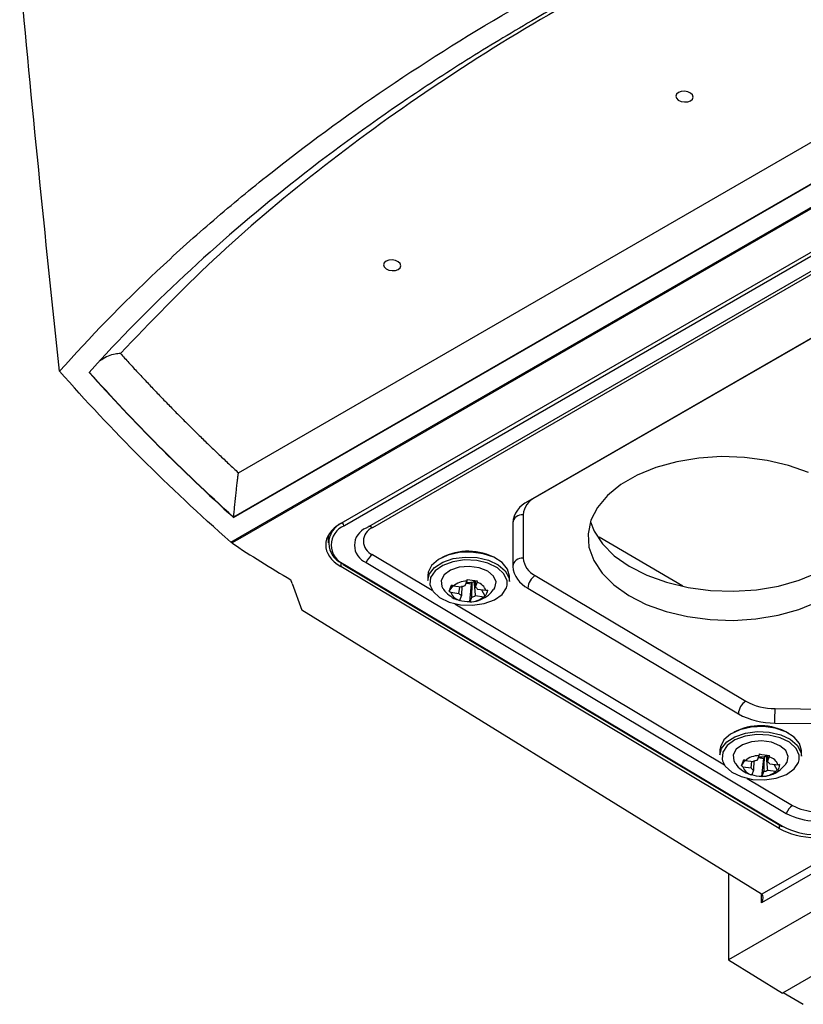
# Model space of a CAD drawing. Header units: millimetres. Extents: x 15458 to 16410, y 10212 to 11278.
# Tile 16 of 139: x 16177 to 16253, y 10230 to 10325. Entities that reach past the tile are written whole.
import ezdxf

# ---------------------------------------------------------------- set-up
doc = ezdxf.new("R2010")
doc.units = ezdxf.units.MM

msp = doc.modelspace()

# ---------------------------------------------------------------- linework, layer by layer
at = {"color": 7, "linetype": 'Continuous', "lineweight": 25}
for p, q in [((16198.103, 10281.44), (16302.758, 10341.856)), ((16197.64, 10277.105), (16306.435, 10339.911)), ((16306.437, 10339.945), (16197.643, 10277.14)), ((16198.371, 10275.316), (16309.227, 10339.312)), ((16198.491, 10275.244), (16309.348, 10339.24)), ((16307.013, 10333.668), (16208.018, 10276.519)), ((16307.356, 10333.462), (16208.361, 10276.314)), ((16307.705, 10332.221), (16210.469, 10276.088)), ((16308.323, 10332.26), (16211.087, 10276.127)), ((16303.777, 10323.475), (16226.121, 10278.645)), ((16304.214, 10323.699), (16226.84, 10279.032)), ((16248.751, 10240.634), (16367.408, 10309.134)), ((16368.109, 10308.729), (16248.745, 10239.822)), ((16371.298, 10306.888), (16245.556, 10234.299)), ((16376.694, 10303.773), (16250.767, 10231.077)), ((16226.84, 10279.032), (16226.815, 10279.046)), ((16225.668, 10277.383), (16225.668, 10273.171)), ((16197.643, 10277.14), (16197.64, 10277.105)), ((16224.656, 10276.584), (16224.655, 10272.372)), ((16197.356, 10274.73), (16198.371, 10275.316)), ((16197.459, 10274.648), (16198.491, 10275.244)), ((16206.791, 10275.35), (16206.796, 10274.648)), ((16233.034, 10275.228), (16241.119, 10270.507)), ((16211.087, 10273.516), (16216.866, 10270.063)), ((16208.018, 10272.778), (16208.018, 10272.366)), ((16208.236, 10272.562), (16250.656, 10247.219)), ((16208.361, 10272.574), (16250.781, 10247.231)), ((16210.468, 10272.758), (16251.13, 10248.465)), ((16250.444, 10247.018), (16208.018, 10272.366)), ((16203.315, 10270.726), (16203.187, 10271.083)), ((16203.315, 10270.726), (16204.242, 10268.155)), ((16216.436, 10271.512), (16216.429, 10271.026)), ((16220.203, 10270.953), (16220.033, 10270.491)), ((16220.134, 10270.765), (16220.68, 10270.691)), ((16220.493, 10268.946), (16220.68, 10270.691)), ((16220.744, 10270.866), (16220.68, 10270.691)), ((16221.035, 10270.923), (16221.039, 10270.353)), ((16221.039, 10270.353), (16221.21, 10270.815)), ((16224.328, 10270.906), (16224.335, 10271.391)), ((16226.839, 10271.498), (16247.217, 10259.323)), ((16218.518, 10269.975), (16218.857, 10270.48)), ((16218.662, 10269.875), (16219.452, 10269.767)), ((16219.669, 10270.357), (16218.88, 10270.464)), ((16219.452, 10269.767), (16219.525, 10270.381)), ((16219.72, 10270.497), (16219.686, 10269.551)), ((16222.063, 10270.029), (16221.274, 10270.137)), ((16221.993, 10269.5), (16221.678, 10270.082)), ((16226.12, 10270.28), (16246.497, 10258.106)), ((16219.054, 10268.756), (16245.146, 10253.167)), ((16219.686, 10269.551), (16219.516, 10269.089)), ((16220.496, 10268.963), (16220.516, 10268.962)), ((16220.523, 10268.952), (16220.693, 10269.414)), ((16221.057, 10269.548), (16221.846, 10269.44)), ((16248.751, 10240.634), (16204.242, 10268.155)), ((16250.045, 10258.607), (16257.216, 10258.535)), ((16250.032, 10257.21), (16257.203, 10257.138)), ((16244.716, 10254.616), (16244.709, 10254.13)), ((16252.608, 10254.01), (16252.615, 10254.496)), ((16246.798, 10253.079), (16247.137, 10253.584)), ((16247.949, 10253.461), (16247.159, 10253.569)), ((16247.732, 10252.872), (16247.805, 10253.485)), ((16248, 10253.601), (16247.966, 10252.656)), ((16248.483, 10254.057), (16248.313, 10253.595)), ((16248.414, 10253.87), (16248.96, 10253.795)), ((16248.773, 10252.051), (16248.96, 10253.795)), ((16249.024, 10253.97), (16248.96, 10253.795)), ((16249.315, 10254.028), (16249.319, 10253.458)), ((16249.319, 10253.458), (16249.489, 10253.919)), ((16246.942, 10252.98), (16247.732, 10252.872)), ((16247.966, 10252.656), (16247.796, 10252.194)), ((16248.803, 10252.056), (16248.973, 10252.518)), ((16249.337, 10252.652), (16250.126, 10252.544)), ((16250.343, 10253.134), (16249.554, 10253.241)), ((16250.273, 10252.604), (16249.958, 10253.186)), ((16247.334, 10251.86), (16251.748, 10249.223)), ((16248.776, 10252.067), (16248.796, 10252.067)), ((16250.444, 10247.345), (16250.444, 10247.018)), ((16245.556, 10242.61), (16245.556, 10234.299)), ((16248.745, 10239.822), (16248.745, 10240.638)), ((16245.556, 10234.299), (16250.767, 10231.077)), ((16250.829, 10231.112), (16252.782, 10229.985))]:
    msp.add_line(p, q, dxfattribs=at)
at = {"color": 7, "linetype": 'Continuous', "lineweight": 25, "flags": 128}
for points in [[(16240.686, 10318.258), (16240.505, 10318.097), (16240.441, 10317.9), (16240.503, 10317.697), (16240.683, 10317.519), (16240.953, 10317.392), (16241.272, 10317.336), (16241.591, 10317.361), (16241.861, 10317.461), (16242.042, 10317.621), (16242.106, 10317.818), (16242.043, 10318.021), (16241.863, 10318.2), (16241.594, 10318.326), (16241.275, 10318.382), (16240.956, 10318.358), (16240.686, 10318.258)], [(16212.401, 10301.93), (16212.22, 10301.769), (16212.156, 10301.572), (16212.219, 10301.369), (16212.399, 10301.19), (16212.669, 10301.064), (16212.988, 10301.008), (16213.306, 10301.032), (16213.577, 10301.132), (16213.758, 10301.293), (16213.822, 10301.49), (16213.759, 10301.693), (16213.579, 10301.872), (16213.309, 10301.998), (16212.991, 10302.054), (16212.672, 10302.03), (16212.401, 10301.93)], [(16253.275, 10281.453), (16251.36, 10282.142), (16249.283, 10282.639), (16247.101, 10282.93), (16244.874, 10283.006), (16242.661, 10282.866), (16240.525, 10282.514), (16238.521, 10281.959), (16236.707, 10281.216), (16235.13, 10280.306), (16233.835, 10279.254), (16232.855, 10278.087), (16232.219, 10276.838), (16231.943, 10275.542), (16232.035, 10274.232), (16232.492, 10272.946), (16233.303, 10271.718), (16234.444, 10270.582), (16235.885, 10269.568), (16237.586, 10268.704), (16239.501, 10268.015), (16241.578, 10267.518), (16243.76, 10267.227), (16245.987, 10267.151), (16248.2, 10267.291), (16250.337, 10267.643), (16252.34, 10268.198), (16254.154, 10268.941)], [(16232.171, 10276.697), (16232.536, 10275.778), (16233.346, 10274.55), (16234.487, 10273.414), (16235.928, 10272.4), (16237.629, 10271.537), (16239.544, 10270.847), (16241.621, 10270.351), (16243.803, 10270.06), (16246.031, 10269.983), (16248.243, 10270.123), (16250.38, 10270.475), (16252.383, 10271.03), (16254.197, 10271.773), (16255.774, 10272.683), (16257.07, 10273.736), (16258.049, 10274.903), (16258.685, 10276.151), (16258.733, 10276.292)], [(16224.335, 10271.391), (16224.335, 10271.44), (16224.146, 10272.124), (16223.622, 10272.749), (16222.811, 10273.258), (16221.785, 10273.607), (16220.634, 10273.764), (16219.461, 10273.716), (16218.37, 10273.467), (16217.458, 10273.038), (16216.807, 10272.469), (16216.473, 10271.809), (16216.436, 10271.512)], [(16216.429, 10271.026), (16216.59, 10271.661), (16217.088, 10272.283), (16217.879, 10272.787), (16218.891, 10273.13), (16220.036, 10273.28), (16221.211, 10273.225)], [(16221.166, 10272.949), (16219.995, 10272.999), (16218.861, 10272.834), (16217.875, 10272.47), (16217.134, 10271.943), (16216.71, 10271.305), (16216.645, 10270.618), (16216.683, 10270.46)], [(16224.107, 10270.549), (16224.106, 10270.99), (16223.806, 10271.66), (16223.17, 10272.245), (16222.26, 10272.689), (16221.166, 10272.949)], [(16221.211, 10273.225), (16222.312, 10272.969), (16223.241, 10272.535), (16223.916, 10271.962), (16224.277, 10271.3), (16224.328, 10270.906)], [(16222.822, 10270.144), (16222.927, 10270.307), (16223.045, 10270.879), (16222.802, 10271.441), (16222.232, 10271.917), (16221.411, 10272.242), (16220.45, 10272.374), (16219.479, 10272.293), (16218.629, 10272.011), (16218.015, 10271.566), (16217.72, 10271.019), (16217.784, 10270.442), (16217.904, 10270.228)], [(16216.683, 10270.46), (16216.946, 10269.948), (16217.582, 10269.363), (16218.491, 10268.919), (16219.585, 10268.659), (16220.757, 10268.609), (16221.891, 10268.774), (16222.877, 10269.138), (16223.618, 10269.665), (16224.041, 10270.303), (16224.107, 10270.549)], [(16244.709, 10254.13), (16244.87, 10254.765), (16245.368, 10255.387), (16246.159, 10255.891), (16247.171, 10256.234), (16248.316, 10256.385), (16249.491, 10256.33)], [(16252.615, 10254.496), (16252.615, 10254.544), (16252.426, 10255.229), (16251.902, 10255.853), (16251.091, 10256.362), (16250.064, 10256.711), (16248.914, 10256.869), (16247.741, 10256.82), (16246.65, 10256.571), (16245.738, 10256.142), (16245.087, 10255.573), (16244.753, 10254.913), (16244.716, 10254.616)], [(16249.491, 10256.33), (16250.592, 10256.074), (16251.521, 10255.64), (16252.196, 10255.066), (16252.556, 10254.404), (16252.608, 10254.01)], [(16249.446, 10256.053), (16248.275, 10256.103), (16247.141, 10255.938), (16246.155, 10255.574), (16245.414, 10255.048), (16244.99, 10254.409), (16244.925, 10253.722), (16244.963, 10253.564)], [(16251.102, 10253.249), (16251.207, 10253.411), (16251.325, 10253.983), (16251.082, 10254.545), (16250.512, 10255.021), (16249.691, 10255.347), (16248.73, 10255.478), (16247.759, 10255.397), (16246.909, 10255.116), (16246.295, 10254.671), (16246, 10254.123), (16246.064, 10253.546), (16246.184, 10253.332)], [(16252.387, 10253.653), (16252.386, 10254.095), (16252.086, 10254.764), (16251.45, 10255.349), (16250.54, 10255.794), (16249.446, 10256.053)], [(16244.963, 10253.564), (16245.226, 10253.053), (16245.862, 10252.467), (16246.771, 10252.023), (16247.865, 10251.763), (16249.037, 10251.713), (16250.171, 10251.878), (16251.157, 10252.242), (16251.898, 10252.769), (16252.321, 10253.407), (16252.387, 10253.653)]]:
    msp.add_lwpolyline(points, dxfattribs=at)
at = {"color": 7, "linetype": 'Continuous', "lineweight": 25}
for centre, radius, start, end in [((16227.171, 10276.348), 2.526, 114.56837, 174.65454), ((16227.68, 10277.195), 2.021, 114.56837, 174.65454), ((16225.574, 10276.462), 0.926, 84.12525, 172.46228), ((16208.959, 10274.638), 2.113, 113.40881, 248.57628), ((16208.572, 10276.636), 0.385, 182.65231, 236.77029), ((16209.102, 10274.444), 2.011, 111.61571, 248.36944), ((16211.128, 10274.423), 1.791, 111.61571, 248.36944), ((16211.604, 10274.821), 1.404, 111.61571, 248.36944), ((16210.754, 10275.636), 0.592, 55.79817, 94.19956), ((16211.93, 10272.197), 1.566, 122.5815, 159.00021), ((16220.338, 10268.318), 5.53, 60.52051, 117.73225), ((16208.307, 10272.659), 0.121, 174.33733, 233.69053), ((16208.288, 10272.673), 0.122, 244.68538, 306.53471), ((16225.573, 10272.25), 0.926, 84.12525, 172.46228), ((16227.73, 10273.368), 2.072, 185.46453, 244.52895), ((16227.233, 10272.618), 2.589, 185.46453, 244.52895), ((16220.194, 10268.939), 2.013, 89.74705, 130.75804), ((16220.397, 10272.222), 1.4, 261.00257, 284.36899), ((16220.483, 10271.87), 1.038, 284.5625, 295.94259), ((16220.955, 10269.682), 1.161, 17.4076, 77.34102), ((16227.677, 10270.181), 1.561, 122.47915, 176.36115), ((16219.771, 10270.223), 1.161, 197.4076, 257.34102), ((16220.002, 10270.13), 0.66, 213.37944, 241.36918), ((16220.252, 10269.336), 1.176, 100.75976, 119.74532), ((16220.723, 10269.774), 0.66, 33.37944, 61.36918), ((16220.532, 10270.965), 2.013, 269.74705, 310.75804), ((16220.474, 10270.569), 1.176, 280.75976, 299.74532), ((16248.055, 10258.007), 1.561, 122.47915, 176.36115), ((16249.992, 10264.338), 5.731, 241.03905, 270.52894), ((16139.447, 10258.892), 110.599, 359.12884, 359.85239), ((16249.966, 10264.374), 7.164, 241.03905, 270.52894), ((16248.618, 10251.432), 5.522, 60.47661, 117.77614), ((16248.474, 10252.044), 2.013, 89.74705, 130.75804), ((16248.532, 10252.44), 1.176, 100.75976, 119.74532), ((16248.677, 10255.326), 1.4, 261.00257, 284.36899), ((16248.763, 10254.974), 1.038, 284.5625, 295.94259), ((16249.003, 10252.878), 0.66, 33.37944, 61.36918), ((16249.235, 10252.786), 1.161, 17.4076, 77.34102), ((16248.051, 10253.327), 1.161, 197.4076, 257.34102), ((16248.282, 10253.235), 0.66, 213.37944, 241.36918), ((16248.812, 10254.069), 2.013, 269.74705, 310.75804), ((16248.754, 10253.673), 1.176, 280.75976, 299.74532), ((16252.591, 10247.904), 1.566, 122.5815, 159.00021), ((16254.013, 10253.409), 4.759, 241.58756, 297.26273), ((16254.018, 10253.804), 6.07, 241.58756, 297.26273), ((16250.708, 10247.329), 0.122, 244.68538, 306.53471), ((16254.024, 10253.227), 6.817, 241.58756, 297.26273)]:
    msp.add_arc(centre, radius, start, end, dxfattribs=at)
for centre, major_axis, ratio, start_param, end_param in [((16211.553, 10274.407), (5, -0.077), 0.587275, 2.36523, 3.936026), ((16253.98, 10249.059), (5, -0.077), 0.587275, 3.936026, 5.506822), ((16248.391, 10240.026), (0.354, 0.612), 0.577335, 4.71243, 6.265773)]:
    msp.add_ellipse(centre, major_axis=major_axis, ratio=ratio, start_param=start_param, end_param=end_param, dxfattribs=at)
for points, knots in [([(16180.799, 10291.266), (16183.733, 10294.572), (16186.872, 10297.802), (16191.055, 10301.744), (16191.905, 10302.527), (16193.627, 10304.082), (16194.499, 10304.853), (16197.15, 10307.146), (16198.963, 10308.65), (16208.248, 10316.046), (16216.389, 10321.565), (16229.685, 10329.24), (16234.266, 10331.678), (16243.718, 10336.317), (16248.591, 10338.518), (16256.119, 10341.64), (16258.666, 10342.651), (16262.541, 10344.122), (16263.842, 10344.605), (16266.455, 10345.553), (16267.768, 10346.018), (16274.367, 10348.303), (16279.75, 10349.996), (16285.234, 10351.555)], [0, 0, 0, 0, 0.125, 0.125, 0.15625, 0.15625, 0.1875, 0.1875, 0.25, 0.25, 0.5, 0.5, 0.625, 0.625, 0.75, 0.75, 0.8125, 0.8125, 0.84375, 0.84375, 0.875, 0.875, 1, 1, 1, 1]), ([(16285.176, 10349.763), (16274.46, 10346.669), (16264.223, 10343.083), (16249.581, 10336.966), (16244.838, 10334.812), (16235.652, 10330.284), (16231.205, 10327.909), (16224.753, 10324.18), (16222.638, 10322.909), (16218.504, 10320.324), (16216.482, 10319.008), (16210.549, 10314.994), (16206.77, 10312.228), (16195.959, 10303.66), (16189.448, 10297.593), (16183.658, 10291.158)], [0, 0, 0, 0, 0.25, 0.25, 0.375, 0.375, 0.5, 0.5, 0.5625, 0.5625, 0.625, 0.625, 0.75, 0.75, 1, 1, 1, 1]), ([(16268.44, 10344.37), (16264.115, 10342.755), (16254.908, 10339.318), (16241.717, 10333.233), (16228.766, 10326.331), (16216.711, 10318.815), (16205.63, 10310.731), (16195.476, 10302.159), (16189.611, 10296.048), (16186.68, 10292.994)], [0, 0, 0, 0, 0.1286726, 0.2739385, 0.4192312, 0.5644988, 0.7097291, 0.854922, 1, 1, 1, 1]), ([(16180.799, 10291.266), (16180.093, 10297.814), (16179.416, 10304.317), (16178.125, 10317.235), (16177.51, 10323.649), (16176.932, 10330.024)], [0, 0, 0, 0, 0.5, 0.5, 1, 1, 1, 1]), ([(16186.68, 10292.994), (16186.515, 10292.979), (16185.858, 10292.918), (16185.187, 10292.615), (16184.773, 10292.315), (16184.723, 10292.279)], [0, 0, 0, 0, 0.227175, 0.906202, 1, 1, 1, 1]), ([(16186.68, 10292.994), (16186.954, 10292.691), (16187.503, 10292.085), (16188.338, 10291.181), (16189.181, 10290.279), (16190.033, 10289.381), (16190.894, 10288.485), (16191.764, 10287.593), (16192.643, 10286.705), (16193.531, 10285.819), (16194.427, 10284.937), (16195.332, 10284.057), (16196.247, 10283.181), (16197.169, 10282.308), (16197.792, 10281.729), (16198.103, 10281.44)], [0, 0, 0, 0, 0.076963, 0.153907, 0.230836, 0.307752, 0.384659, 0.461561, 0.538461, 0.615362, 0.692267, 0.76918, 0.846105, 0.923043, 1, 1, 1, 1]), ([(16197.643, 10277.14), (16197.645, 10277.157), (16197.648, 10277.194), (16197.653, 10277.258), (16197.659, 10277.331), (16197.667, 10277.414), (16197.676, 10277.506), (16197.686, 10277.607), (16197.701, 10277.768), (16197.724, 10278.003), (16197.753, 10278.291), (16197.784, 10278.591), (16197.824, 10278.973), (16197.864, 10279.356), (16197.904, 10279.723), (16197.933, 10279.995), (16197.962, 10280.259), (16197.993, 10280.524), (16198.021, 10280.772), (16198.048, 10280.996), (16198.07, 10281.177), (16198.088, 10281.324), (16198.098, 10281.403), (16198.103, 10281.44)], [0, 0, 0, 0, 0.01322, 0.027878, 0.044127, 0.062055, 0.081693, 0.103027, 0.126007, 0.183362, 0.251435, 0.309592, 0.375902, 0.500856, 0.563631, 0.62554, 0.689067, 0.749445, 0.817049, 0.873622, 0.922594, 0.964596, 1, 1, 1, 1]), ([(16217.919, 10270.226), (16217.932, 10270.201), (16218.065, 10269.948), (16218.485, 10269.592), (16219.002, 10269.229), (16219.36, 10269.143), (16219.474, 10269.115)], [0, 0, 0, 0, 0.04258, 0.438225, 0.821105, 1, 1, 1, 1]), ([(16220.516, 10268.962), (16220.574, 10268.96), (16220.934, 10268.946), (16221.563, 10269.142), (16222.301, 10269.54), (16222.639, 10269.948), (16222.796, 10270.136)], [0, 0, 0, 0, 0.065654, 0.406557, 0.725394, 1, 1, 1, 1]), ([(16246.199, 10253.33), (16246.212, 10253.305), (16246.345, 10253.052), (16246.765, 10252.697), (16247.282, 10252.334), (16247.64, 10252.247), (16247.754, 10252.219)], [0, 0, 0, 0, 0.04258, 0.438225, 0.821105, 1, 1, 1, 1]), ([(16248.796, 10252.067), (16248.854, 10252.064), (16249.214, 10252.05), (16249.843, 10252.246), (16250.581, 10252.645), (16250.919, 10253.052), (16251.076, 10253.24)], [0, 0, 0, 0, 0.065654, 0.406557, 0.725394, 1, 1, 1, 1])]:
    msp.add_open_spline(points, degree=3, knots=knots, dxfattribs=at)
for points in [[(16197.356, 10274.73), (16191.336, 10280.055), (16185.812, 10285.572), (16180.799, 10291.266)], [(16183.658, 10291.158), (16187.948, 10286.344), (16192.616, 10281.652), (16197.64, 10277.105)], [(16197.643, 10277.14), (16192.619, 10281.687), (16187.952, 10286.378), (16183.661, 10291.192)], [(16197.459, 10274.648), (16199.308, 10273.428), (16201.217, 10272.24), (16203.187, 10271.083)], [(16220.235, 10271.118), (16220.225, 10271.062), (16220.214, 10271.007), (16220.203, 10270.953)], [(16220.235, 10271.118), (16220.571, 10271.046), (16220.916, 10270.999), (16221.242, 10270.98)], [(16220.693, 10269.414), (16220.71, 10269.897), (16220.727, 10270.381), (16220.744, 10270.866)], [(16221.057, 10269.548), (16221.018, 10270.011), (16220.979, 10270.474), (16220.937, 10270.937)], [(16221.21, 10270.815), (16221.221, 10270.869), (16221.231, 10270.924), (16221.242, 10270.98)], [(16218.518, 10269.975), (16218.563, 10270.131), (16218.638, 10270.332), (16218.735, 10270.564)], [(16218.518, 10269.975), (16218.565, 10269.941), (16218.613, 10269.907), (16218.662, 10269.875)], [(16218.88, 10270.464), (16218.83, 10270.496), (16218.782, 10270.53), (16218.735, 10270.564)], [(16222.21, 10270.089), (16222.163, 10269.851), (16222.089, 10269.649), (16221.993, 10269.5)], [(16222.21, 10270.089), (16222.162, 10270.068), (16222.113, 10270.048), (16222.063, 10270.029)], [(16219.516, 10269.089), (16219.506, 10269.086), (16219.496, 10269.084), (16219.486, 10269.084)], [(16220.493, 10268.946), (16220.156, 10268.935), (16219.811, 10268.982), (16219.486, 10269.084)], [(16220.493, 10268.946), (16220.502, 10268.946), (16220.513, 10268.948), (16220.523, 10268.952)], [(16221.846, 10269.44), (16221.896, 10269.459), (16221.945, 10269.479), (16221.993, 10269.5)], [(16246.798, 10253.079), (16246.843, 10253.235), (16246.918, 10253.436), (16247.015, 10253.669)], [(16247.159, 10253.569), (16247.11, 10253.601), (16247.062, 10253.634), (16247.015, 10253.669)], [(16248.515, 10254.222), (16248.505, 10254.166), (16248.494, 10254.111), (16248.483, 10254.057)], [(16248.515, 10254.222), (16248.851, 10254.15), (16249.196, 10254.103), (16249.522, 10254.085)], [(16248.973, 10252.518), (16248.99, 10253.001), (16249.007, 10253.485), (16249.024, 10253.97)], [(16249.337, 10252.652), (16249.298, 10253.115), (16249.259, 10253.578), (16249.217, 10254.041)], [(16249.489, 10253.919), (16249.501, 10253.974), (16249.511, 10254.029), (16249.522, 10254.085)], [(16246.798, 10253.079), (16246.845, 10253.045), (16246.893, 10253.012), (16246.942, 10252.98)], [(16250.126, 10252.544), (16250.176, 10252.563), (16250.225, 10252.583), (16250.273, 10252.604)], [(16250.49, 10253.194), (16250.443, 10252.955), (16250.369, 10252.753), (16250.273, 10252.604)], [(16250.49, 10253.194), (16250.442, 10253.172), (16250.393, 10253.152), (16250.343, 10253.134)], [(16247.796, 10252.194), (16247.786, 10252.19), (16247.776, 10252.188), (16247.766, 10252.188)], [(16248.773, 10252.051), (16248.436, 10252.04), (16248.091, 10252.087), (16247.766, 10252.188)], [(16248.773, 10252.051), (16248.782, 10252.051), (16248.793, 10252.052), (16248.803, 10252.056)]]:
    msp.add_open_spline(points, degree=3, dxfattribs=at)

doc.saveas('drawing.dxf')
